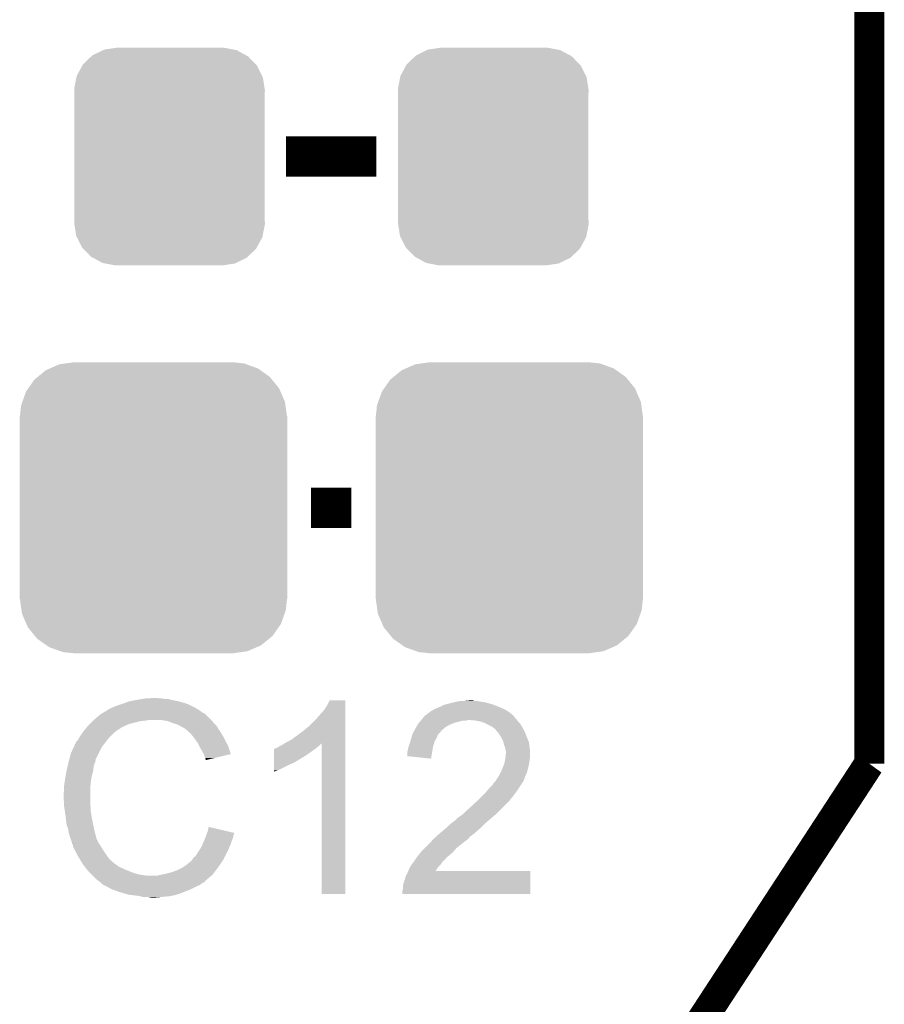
# Model space of a CAD drawing. Extents: x -4.5 to 27.4, y -3.9 to 53.4.
# Tile 34 of 43: x 23 to 27.4, y 37.5 to 42.5. Entities that reach past the tile are written whole.
import ezdxf

# ---------------------------------------------------------------- set-up
doc = ezdxf.new("R2010")
doc.units = 0
doc.layers.get('0').update_dxf_attribs({"linetype": 'CONTINUOUS'})
for name, color, linetype in [('BRUSHLESS_28_CLICK_V101_GKO', 9, 'CONTINUOUS'), ('BRUSHLESS_28_CLICK_V101_GTO', 11, 'CONTINUOUS'), ('BRUSHLESS_28_CLICK_V101_GTS', 8, 'CONTINUOUS')]:
    doc.layers.add(name, color=color, linetype=linetype)

# ---------------------------------------------------------------- blocks, each defined once
blk = doc.blocks.new('CUSTOM_97')
for points in [[(-0.330752, 0.54146), (-0.266332, 0.551046), (0.324464, 0.54146), (0.274326, 0.551046)], [(-0.266332, 0.551046), (-0.26543, 0.55118), (0.274326, 0.551046), (0.26543, 0.55118)], [(-0.437866, 0.466866), (-0.39557, 0.507216), (0.436224, 0.466866), (0.397276, 0.507216)], [(-0.39557, 0.507216), (-0.39008, 0.512452), (0.397276, 0.507216), (0.3876, 0.512452)], [(-0.39008, 0.512452), (-0.336512, 0.538644), (0.3876, 0.512452), (0.339192, 0.538644)], [(-0.336512, 0.538644), (-0.330752, 0.54146), (0.339192, 0.538644), (0.324464, 0.54146)], [(-0.469636, 0.408968), (-0.4418, 0.4597), (0.468318, 0.408968), (0.44314, 0.4597)], [(-0.4418, 0.4597), (-0.437866, 0.466866), (0.44314, 0.4597), (0.436224, 0.466866)], [(-0.482418, 0.344176), (-0.4713, 0.400542), (0.481224, 0.344176), (0.472498, 0.400542)], [(-0.4713, 0.400542), (-0.469636, 0.408968), (0.472498, 0.400542), (0.468318, 0.408968)], [(-0.4826, 0.33528), (-0.482418, 0.344176), (0.4826, 0.33528), (0.481224, 0.344176)], [(-0.48133, 0.311898), (-0.4826, 0.33528), (0.48133, 0.311898), (0.4826, 0.33528)], [(-0.48133, 0.311896), (-0.48133, 0.311898), (0.48133, 0.311896), (0.48133, 0.311898)], [(-0.48133, -0.311896), (-0.48133, 0.311896), (0.48133, -0.311896), (0.48133, 0.311896)], [(-0.4826, -0.33528), (-0.481332, -0.311898), (0.4826, -0.33528), (0.48133, -0.311898)], [(-0.481222, -0.344176), (-0.4826, -0.33528), (0.482418, -0.344176), (0.4826, -0.33528)], [(-0.481332, -0.311898), (-0.48133, -0.311896), (0.48133, -0.311898), (0.48133, -0.311896)], [(-0.472498, -0.400542), (-0.481222, -0.344176), (0.471298, -0.400542), (0.482418, -0.344176)], [(-0.468316, -0.408968), (-0.472498, -0.400542), (0.469636, -0.408968), (0.471298, -0.400542)], [(-0.44314, -0.4597), (-0.468316, -0.408968), (0.441798, -0.4597), (0.469636, -0.408968)], [(-0.436222, -0.466866), (-0.44314, -0.4597), (0.437866, -0.466866), (0.441798, -0.4597)], [(-0.397276, -0.507216), (-0.436222, -0.466866), (0.395568, -0.507216), (0.437866, -0.466866)], [(-0.387598, -0.512452), (-0.397276, -0.507216), (0.39008, -0.512452), (0.395568, -0.507216)], [(-0.339192, -0.538644), (-0.387598, -0.512452), (0.33651, -0.538644), (0.39008, -0.512452)], [(-0.324462, -0.54146), (-0.339192, -0.538644), (0.330752, -0.54146), (0.33651, -0.538644)], [(-0.274326, -0.551046), (-0.324462, -0.54146), (0.26633, -0.551046), (0.330752, -0.54146)], [(-0.26543, -0.55118), (-0.274326, -0.551046), (0.26543, -0.55118), (0.26633, -0.551046)]]:
    blk.add_solid(points)
blk = doc.blocks.new('CUSTOM_99')
for points in [[(-0.544558, 0.696232), (-0.523568, 0.705436), (0.541268, 0.696232), (0.528306, 0.705436)], [(-0.523568, 0.705436), (-0.47634, 0.726144), (0.528306, 0.705436), (0.470706, 0.726144)], [(-0.47634, 0.726144), (-0.444658, 0.730636), (0.470706, 0.726144), (0.45821, 0.730636)], [(-0.444658, 0.730636), (-0.40259, 0.7366), (0.45821, 0.730636), (0.40259, 0.7366)], [(-0.633606, 0.604434), (-0.602216, 0.649072), (0.635932, 0.604434), (0.599766, 0.649072)], [(-0.602216, 0.649072), (-0.586032, 0.66231), (0.599766, 0.649072), (0.58904, 0.66231)], [(-0.586032, 0.66231), (-0.544558, 0.696232), (0.58904, 0.66231), (0.541268, 0.696232)], [(-0.645062, 0.58814), (-0.633606, 0.604434), (0.642988, 0.58814), (0.635932, 0.604434)], [(-0.663508, 0.536078), (-0.645062, 0.58814), (0.665526, 0.536078), (0.642988, 0.58814)], [(-0.67564, 0.46228), (-0.669936, 0.517928), (0.67564, 0.46228), (0.668014, 0.517928)], [(-0.669936, 0.517928), (-0.663508, 0.536078), (0.668014, 0.517928), (0.665526, 0.536078)], [(-0.67691, -0.46228), (-0.67691, 0.46228), (0.67691, -0.46228), (0.67691, 0.46228)], [(-0.668012, -0.517928), (-0.67564, -0.46228), (0.669936, -0.517928), (0.67564, -0.46228)], [(-0.665526, -0.536078), (-0.668012, -0.517928), (0.663506, -0.536078), (0.669936, -0.517928)], [(-0.642986, -0.58814), (-0.665526, -0.536078), (0.645062, -0.58814), (0.663506, -0.536078)], [(-0.635932, -0.604434), (-0.642986, -0.58814), (0.633604, -0.604434), (0.645062, -0.58814)], [(-0.599764, -0.649072), (-0.635932, -0.604434), (0.602216, -0.649072), (0.633604, -0.604434)], [(-0.58904, -0.66231), (-0.599764, -0.649072), (0.58603, -0.66231), (0.602216, -0.649072)], [(-0.541266, -0.696232), (-0.58904, -0.66231), (0.544558, -0.696232), (0.58603, -0.66231)], [(-0.528306, -0.705436), (-0.541266, -0.696232), (0.523566, -0.705436), (0.544558, -0.696232)], [(-0.470704, -0.726144), (-0.528306, -0.705436), (0.47634, -0.726144), (0.523566, -0.705436)], [(-0.45821, -0.730636), (-0.470704, -0.726144), (0.444656, -0.730636), (0.47634, -0.726144)], [(-0.40259, -0.7366), (-0.45821, -0.730636), (0.40259, -0.7366), (0.444656, -0.730636)]]:
    blk.add_solid(points)

msp = doc.modelspace()

# ---------------------------------------------------------------- linework, layer by layer
at = {"layer": 'BRUSHLESS_28_CLICK_V101_GKO', "const_width": 0.1524}
msp.add_lwpolyline([(27.305, 38.735), (27.305, 53.34)], dxfattribs=at)
msp.add_lwpolyline([(27.305, 38.735, 0.1622777), (24.13, 28.575)], format="xyb", dxfattribs=at)
at = {"layer": 'BRUSHLESS_28_CLICK_V101_GTO', "const_width": 0.2032}
for points in [[(24.35352, 41.8084), (24.81072, 41.8084)], [(24.48052, 40.0304), (24.68372, 40.0304)]]:
    msp.add_lwpolyline(points, dxfattribs=at)
at = {"layer": 'BRUSHLESS_28_CLICK_V101_GTO'}
for points in [[(23.492462, 39.0271), (23.52294, 39.03726), (23.876, 39.0271), (23.85568, 39.03726)], [(23.52294, 39.03726), (23.53818, 39.04234), (23.85568, 39.03726), (23.838408, 39.04234)], [(23.53818, 39.04234), (23.558502, 39.04996), (23.838408, 39.04234), (23.8125, 39.04996)], [(23.558502, 39.04996), (23.5966, 39.05758), (23.8125, 39.04996), (23.774398, 39.05758)], [(23.5966, 39.05758), (23.62708, 39.06266), (23.774398, 39.05758), (23.756624, 39.06266)], [(23.62708, 39.06266), (23.64232, 39.0652), (23.741382, 39.06266), (23.726142, 39.0652)], [(23.64232, 39.0652), (23.688038, 39.06774), (23.713442, 39.0652), (23.703282, 39.06774)], [(24.54656, 39.00678), (24.5618, 39.029642), (24.653238, 39.00678), (24.653238, 39.029642)], [(24.5618, 39.029642), (24.574504, 39.055014), (24.653238, 39.029642), (24.65324, 39.055014)], [(24.574504, 39.055014), (24.574518, 39.05504), (24.65324, 39.055014), (24.574518, 39.05504)], [(25.125678, 39.01948), (25.151082, 39.032182), (25.4381, 39.01948), (25.406348, 39.032182)], [(25.151082, 39.032182), (25.161236, 39.03472), (25.406348, 39.032182), (25.400002, 39.03472)], [(25.161236, 39.03472), (25.1714, 39.03726), (25.400002, 39.03472), (25.391112, 39.03726)], [(25.1714, 39.03726), (25.189178, 39.04234), (25.391112, 39.03726), (25.373332, 39.04234)], [(25.189178, 39.04234), (25.200608, 39.04488), (25.373332, 39.04234), (25.364442, 39.04488)], [(25.200608, 39.04488), (25.21204, 39.04742), (25.364442, 39.04488), (25.3492, 39.04742)], [(25.21204, 39.04742), (25.22347, 39.04996), (25.3492, 39.04742), (25.33142, 39.04996)], [(25.22347, 39.04996), (25.234902, 39.0525), (25.33142, 39.04996), (25.318722, 39.0525)], [(25.25776, 39.0525), (25.283138, 39.055038), (25.306024, 39.0525), (25.298402, 39.055038)], [(25.283138, 39.055038), (25.283158, 39.05504), (25.298402, 39.055038), (25.283158, 39.05504)], [(23.3807, 38.95598), (23.413722, 38.983922), (23.97506, 38.95598), (23.947114, 38.983922)], [(23.413722, 38.983922), (23.417948, 38.986458), (23.947114, 38.983922), (23.944576, 38.986458)], [(23.417948, 38.986458), (23.422182, 38.988998), (23.944576, 38.986458), (23.939504, 38.988998)], [(23.422182, 38.988998), (23.426408, 38.991534), (23.939504, 38.988998), (23.936966, 38.991534)], [(23.426408, 38.991534), (23.426418, 38.99154), (23.936966, 38.991534), (23.93442, 38.99154)], [(23.426418, 38.99154), (23.447584, 39.00424), (23.93442, 38.99154), (23.916638, 39.00424)], [(23.447584, 39.00424), (23.451822, 39.006782), (23.916638, 39.00424), (23.912572, 39.006782)], [(23.451822, 39.006782), (23.456904, 39.01186), (23.912572, 39.006782), (23.904446, 39.01186)], [(23.456904, 39.01186), (23.46452, 39.0144), (23.904446, 39.01186), (23.900382, 39.0144)], [(23.46452, 39.0144), (23.4696, 39.01694), (23.900382, 39.0144), (23.896318, 39.01694)], [(23.4696, 39.01694), (23.4823, 39.02202), (23.896318, 39.01694), (23.88616, 39.02202)], [(23.4823, 39.02202), (23.492462, 39.0271), (23.88616, 39.02202), (23.876, 39.0271)], [(24.511, 38.96614), (24.54656, 39.00678), (24.653236, 38.96614), (24.653238, 39.00678)], [(25.055406, 38.976296), (25.059644, 38.98138), (25.50668, 38.976296), (25.500582, 38.98138)], [(25.059644, 38.98138), (25.062186, 38.981386), (25.500582, 38.98138), (25.500574, 38.981386)], [(25.062186, 38.981386), (25.0698, 38.989), (25.500574, 38.981386), (25.49144, 38.989)], [(25.0698, 38.989), (25.069804, 38.989002), (25.49144, 38.989), (25.491438, 38.989002)], [(25.069804, 38.989002), (25.074876, 38.991542), (25.491438, 38.989002), (25.487882, 38.991542)], [(25.074876, 38.991542), (25.085042, 38.99916), (25.487882, 38.991542), (25.477218, 38.99916)], [(25.085042, 38.99916), (25.090116, 39.0017), (25.477218, 38.99916), (25.473662, 39.0017)], [(25.090116, 39.0017), (25.095196, 39.004242), (25.473662, 39.0017), (25.469214, 39.004242)], [(25.095196, 39.004242), (25.105358, 39.01186), (25.469214, 39.004242), (25.455882, 39.01186)], [(25.105358, 39.01186), (25.1206, 39.01694), (25.455882, 39.01186), (25.444028, 39.01694)], [(25.1206, 39.01694), (25.125678, 39.01948), (25.444028, 39.01694), (25.4381, 39.01948)], [(23.352758, 38.928038), (23.36038, 38.93566), (23.541986, 38.928038), (23.558498, 38.93566)], [(23.36038, 38.93566), (23.37562, 38.9509), (23.558498, 38.93566), (23.61946, 38.9509)], [(23.37562, 38.9509), (23.37816, 38.95344), (23.61946, 38.9509), (23.647398, 38.95344)], [(23.37816, 38.95344), (23.3807, 38.95598), (23.647398, 38.95344), (23.657558, 38.95598)], [(23.754078, 38.9509), (23.721058, 38.95598), (23.98014, 38.9509), (23.97506, 38.95598)], [(23.754084, 38.950898), (23.754078, 38.9509), (23.980142, 38.950898), (23.98014, 38.9509)], [(23.77948, 38.940738), (23.754084, 38.950898), (23.98827, 38.940738), (23.980142, 38.950898)], [(23.787944, 38.9382), (23.77948, 38.940738), (23.9903, 38.9382), (23.98827, 38.940738)], [(23.804878, 38.933122), (23.787944, 38.9382), (23.995378, 38.933122), (23.9903, 38.9382)], [(23.818222, 38.925498), (23.804878, 38.933122), (24.003002, 38.925498), (23.995378, 38.933122)], [(24.467818, 38.922958), (24.511, 38.96614), (24.653236, 38.922958), (24.653236, 38.96614)], [(25.01283, 38.92042), (25.02009, 38.93312), (25.161244, 38.92042), (25.184098, 38.93312)], [(25.02009, 38.93312), (25.02154, 38.935654), (25.184098, 38.93312), (25.190434, 38.935654)], [(25.02154, 38.935654), (25.027892, 38.943278), (25.190434, 38.935654), (25.209498, 38.943278)], [(25.027892, 38.943278), (25.03636, 38.95344), (25.209498, 38.943278), (25.250138, 38.95344)], [(25.03636, 38.95344), (25.038476, 38.955978), (25.265376, 38.95344), (25.272998, 38.955978)], [(25.038476, 38.95598), (25.042708, 38.961058), (25.522768, 38.95598), (25.519382, 38.961058)], [(25.038476, 38.955978), (25.038476, 38.95598), (25.272998, 38.955978), (25.280622, 38.95598)], [(25.042708, 38.961058), (25.046944, 38.966142), (25.519382, 38.961058), (25.511764, 38.966142)], [(25.046944, 38.966142), (25.053276, 38.97374), (25.511764, 38.966142), (25.509224, 38.97374)], [(25.053276, 38.97374), (25.053294, 38.97376), (25.509224, 38.97374), (25.506706, 38.97376)], [(25.053294, 38.97376), (25.055406, 38.976296), (25.506706, 38.97376), (25.50668, 38.976296)], [(25.3111, 38.95344), (25.280622, 38.95598), (25.52446, 38.95344), (25.522768, 38.95598)], [(25.336498, 38.94836), (25.3111, 38.95344), (25.528272, 38.94836), (25.52446, 38.95344)], [(25.351738, 38.94328), (25.336498, 38.94836), (25.532082, 38.94328), (25.528272, 38.94836)], [(25.359358, 38.94074), (25.351738, 38.94328), (25.534622, 38.94074), (25.532082, 38.94328)], [(25.369522, 38.935658), (25.359358, 38.94074), (25.539702, 38.935658), (25.534622, 38.94074)], [(25.394918, 38.92296), (25.369522, 38.935658), (25.54732, 38.92296), (25.539702, 38.935658)], [(23.312118, 38.8747), (23.324562, 38.892478), (23.467062, 38.8747), (23.48484, 38.892478)], [(23.324562, 38.892478), (23.3299, 38.9001), (23.48484, 38.892478), (23.494992, 38.9001)], [(23.3299, 38.9001), (23.331956, 38.902614), (23.494992, 38.9001), (23.495, 38.902614)], [(23.331956, 38.902614), (23.331978, 38.90264), (23.495, 38.902614), (23.49754, 38.90264)], [(23.331978, 38.90264), (23.346522, 38.920418), (23.49754, 38.90264), (23.52548, 38.920418)], [(23.346522, 38.920418), (23.352758, 38.928038), (23.52548, 38.920418), (23.541986, 38.928038)], [(23.822662, 38.92296), (23.818222, 38.925498), (24.004454, 38.92296), (24.003002, 38.925498)], [(23.837898, 38.91534), (23.822662, 38.92296), (24.008806, 38.91534), (24.004454, 38.92296)], [(23.84552, 38.91026), (23.837898, 38.91534), (24.011708, 38.91026), (24.008806, 38.91534)], [(23.84806, 38.90772), (23.84552, 38.91026), (24.01316, 38.90772), (24.011708, 38.91026)], [(23.848064, 38.907718), (23.84806, 38.90772), (24.01316, 38.907718), (24.01316, 38.90772)], [(23.868064, 38.88994), (23.848064, 38.907718), (24.025862, 38.88994), (24.01316, 38.907718)], [(23.87092, 38.8874), (23.868064, 38.88994), (24.027314, 38.8874), (24.025862, 38.88994)], [(23.883112, 38.87216), (23.87092, 38.8874), (24.03602, 38.87216), (24.027314, 38.8874)], [(24.4094, 38.87724), (24.43988, 38.9001), (24.653234, 38.87724), (24.653234, 38.9001)], [(24.43988, 38.9001), (24.467818, 38.922958), (24.653234, 38.9001), (24.653236, 38.922958)], [(24.987792, 38.864538), (24.992872, 38.882316), (25.11552, 38.864538), (25.123138, 38.882316)], [(24.992872, 38.882316), (24.9936, 38.884862), (25.123138, 38.882316), (25.125682, 38.884862)], [(24.9936, 38.884862), (24.9977, 38.892478), (25.125682, 38.884862), (25.133298, 38.892478)], [(24.9977, 38.892478), (25.001804, 38.9001), (25.133298, 38.892478), (25.13838, 38.9001)], [(25.001804, 38.9001), (25.003174, 38.902642), (25.13838, 38.9001), (25.14092, 38.902642)], [(25.003174, 38.902642), (25.01138, 38.91788), (25.14092, 38.902642), (25.15834, 38.91788)], [(25.01138, 38.91788), (25.01283, 38.92042), (25.15834, 38.91788), (25.161244, 38.92042)], [(25.40508, 38.91534), (25.394918, 38.92296), (25.551478, 38.91534), (25.54732, 38.92296)], [(25.412696, 38.910256), (25.40508, 38.91534), (25.55425, 38.910256), (25.551478, 38.91534)], [(25.415238, 38.905184), (25.412696, 38.910256), (25.557016, 38.905184), (25.55425, 38.910256)], [(25.423952, 38.89502), (25.415238, 38.905184), (25.56256, 38.89502), (25.557016, 38.905184)], [(25.43048, 38.887402), (25.423952, 38.89502), (25.56549, 38.887402), (25.56256, 38.89502)], [(25.44318, 38.867078), (25.43048, 38.887402), (25.573308, 38.867078), (25.56549, 38.887402)], [(23.279548, 38.818818), (23.286722, 38.834056), (23.42134, 38.818818), (23.43319, 38.834056)], [(23.286722, 38.834056), (23.28926, 38.836602), (23.43319, 38.834056), (23.435172, 38.836602)], [(23.28926, 38.836602), (23.289262, 38.839142), (23.435172, 38.836602), (23.437146, 38.839142)], [(23.289262, 38.839142), (23.291804, 38.846758), (23.437146, 38.839142), (23.44307, 38.846758)], [(23.291804, 38.846758), (23.299422, 38.851846), (23.44307, 38.846758), (23.447028, 38.851846)], [(23.299422, 38.851846), (23.3045, 38.861998), (23.447028, 38.851846), (23.454924, 38.861998)], [(23.3045, 38.861998), (23.306022, 38.864538), (23.454924, 38.861998), (23.4569, 38.864538)], [(23.306022, 38.864538), (23.312118, 38.8747), (23.4569, 38.864538), (23.467062, 38.8747)], [(23.89124, 38.862), (23.883112, 38.87216), (24.0411, 38.862), (24.03602, 38.87216)], [(23.898352, 38.85184), (23.89124, 38.862), (24.04618, 38.85184), (24.0411, 38.862)], [(23.909018, 38.836596), (23.898352, 38.85184), (24.05465, 38.836596), (24.04618, 38.85184)], [(23.912828, 38.82898), (23.909018, 38.836596), (24.05888, 38.82898), (24.05465, 38.836596)], [(23.92172, 38.8112), (23.912828, 38.82898), (24.06555, 38.8112), (24.05888, 38.82898)], [(24.328118, 38.82644), (24.345042, 38.836594), (24.52116, 38.82644), (24.531314, 38.836594)], [(24.345042, 38.836594), (24.345052, 38.8366), (24.531314, 38.836594), (24.533834, 38.8366)], [(24.345052, 38.8366), (24.35352, 38.84168), (24.653234, 38.8366), (24.653234, 38.84168)], [(24.35352, 38.84168), (24.381462, 38.85692), (24.653234, 38.84168), (24.653234, 38.85692)], [(24.381462, 38.85692), (24.4094, 38.87724), (24.653234, 38.85692), (24.653234, 38.87724)], [(24.53386, 38.074626), (24.533834, 38.8366), (24.653214, 38.074626), (24.653234, 38.8366)], [(24.974128, 38.82136), (24.982592, 38.846758), (25.09774, 38.82136), (25.105358, 38.846758)], [(24.982592, 38.846758), (24.98344, 38.8493), (25.105358, 38.846758), (25.10681, 38.8493)], [(24.98344, 38.8493), (24.987792, 38.864538), (25.10681, 38.8493), (25.11552, 38.864538)], [(25.44572, 38.862), (25.44318, 38.867078), (25.57526, 38.862), (25.573308, 38.867078)], [(25.45334, 38.846762), (25.44572, 38.862), (25.58179, 38.846762), (25.57526, 38.862)], [(25.453978, 38.844216), (25.45334, 38.846762), (25.58288, 38.844216), (25.58179, 38.846762)], [(25.458422, 38.82644), (25.453978, 38.844216), (25.585104, 38.82644), (25.58288, 38.844216)], [(23.257226, 38.757856), (23.2664, 38.790882), (23.39086, 38.757856), (23.407372, 38.790882)], [(23.2664, 38.790882), (23.279548, 38.818818), (23.407372, 38.790882), (23.42134, 38.818818)], [(23.92313, 38.808662), (23.92172, 38.8112), (24.0665, 38.808662), (24.06555, 38.8112)], [(23.93442, 38.78834), (23.92313, 38.808662), (24.072574, 38.78834), (24.0665, 38.808662)], [(23.936964, 38.783254), (23.93442, 38.78834), (24.074092, 38.783254), (24.072574, 38.78834)], [(23.9395, 38.77818), (23.936964, 38.783254), (24.052928, 38.77818), (24.074092, 38.783254)], [(24.292576, 38.77056), (24.29258, 38.7858), (24.444962, 38.77056), (24.46782, 38.7858)], [(24.29258, 38.7858), (24.292586, 38.80866), (24.46782, 38.7858), (24.499824, 38.80866)], [(24.292586, 38.80866), (24.295106, 38.808666), (24.499824, 38.80866), (24.499832, 38.808666)], [(24.295106, 38.808666), (24.29764, 38.8112), (24.499832, 38.808666), (24.50338, 38.8112)], [(24.29764, 38.8112), (24.297644, 38.811202), (24.50338, 38.8112), (24.503382, 38.811202)], [(24.297644, 38.811202), (24.302722, 38.81374), (24.503382, 38.811202), (24.506554, 38.81374)], [(24.302722, 38.81374), (24.310344, 38.816282), (24.506554, 38.81374), (24.509732, 38.816282)], [(24.310344, 38.816282), (24.317958, 38.821358), (24.509732, 38.816282), (24.516078, 38.821358)], [(24.317958, 38.821358), (24.317962, 38.82136), (24.516078, 38.821358), (24.51608, 38.82136)], [(24.317962, 38.82136), (24.328118, 38.82644), (24.51608, 38.82136), (24.52116, 38.82644)], [(24.9682, 38.795962), (24.97074, 38.80612), (25.093496, 38.795962), (25.095192, 38.80612)], [(24.9682, 38.778184), (24.9682, 38.795962), (25.090526, 38.778184), (25.093496, 38.795962)], [(24.97074, 38.80612), (24.973282, 38.81882), (25.095192, 38.80612), (25.097314, 38.81882)], [(24.973282, 38.81882), (24.974128, 38.82136), (25.097314, 38.81882), (25.09774, 38.82136)], [(25.463498, 38.8112), (25.458422, 38.82644), (25.587008, 38.8112), (25.585104, 38.82644)], [(25.465024, 38.803578), (25.463498, 38.8112), (25.58796, 38.803578), (25.587008, 38.8112)], [(25.463754, 38.762938), (25.46604, 38.785798), (25.58796, 38.762938), (25.58796, 38.785798)], [(25.46604, 38.798502), (25.465024, 38.803578), (25.58796, 38.798502), (25.58796, 38.803578)], [(25.46604, 38.785798), (25.46604, 38.798502), (25.58796, 38.785798), (25.58796, 38.798502)], [(23.248618, 38.722298), (23.250876, 38.732458), (23.3807, 38.722298), (23.383238, 38.732458)], [(23.250876, 38.732458), (23.253134, 38.742616), (23.383238, 38.732458), (23.388318, 38.742616)], [(23.253134, 38.742616), (23.2537, 38.74516), (23.388318, 38.742616), (23.388318, 38.74516)], [(23.2537, 38.74516), (23.254404, 38.747696), (23.388318, 38.74516), (23.38832, 38.747696)], [(23.254404, 38.747696), (23.255814, 38.752776), (23.38832, 38.747696), (23.390858, 38.752776)], [(23.255814, 38.752776), (23.257226, 38.757856), (23.390858, 38.752776), (23.39086, 38.757856)], [(23.94458, 38.762942), (23.9395, 38.77818), (23.98937, 38.762942), (24.052928, 38.77818)], [(23.947118, 38.757864), (23.94458, 38.762942), (23.96819, 38.757864), (23.98937, 38.762942)], [(23.94712, 38.752812), (23.947118, 38.757864), (23.94712, 38.752812), (23.96819, 38.757864)], [(24.29256, 38.70198), (24.292568, 38.73246), (24.315418, 38.70198), (24.37638, 38.73246)], [(24.292568, 38.73246), (24.29257, 38.74008), (24.37638, 38.73246), (24.394158, 38.74008)], [(24.29257, 38.74008), (24.292572, 38.7477), (24.394158, 38.74008), (24.406862, 38.7477)], [(24.292572, 38.75532), (24.292576, 38.77056), (24.41956, 38.75532), (24.444962, 38.77056)], [(24.292572, 38.755294), (24.292572, 38.75532), (24.41702, 38.755294), (24.41956, 38.75532)], [(24.292572, 38.752774), (24.292572, 38.755294), (24.417002, 38.752774), (24.41702, 38.755294)], [(24.292572, 38.7477), (24.292572, 38.752774), (24.406862, 38.7477), (24.417002, 38.752774)], [(24.965678, 38.77313), (24.9682, 38.778184), (25.089682, 38.77313), (25.090526, 38.778184)], [(25.087556, 38.760402), (24.965678, 38.77313), (25.087556, 38.760402), (25.089682, 38.77313)], [(25.44826, 38.7096), (25.456386, 38.72992), (25.5778, 38.7096), (25.58288, 38.72992)], [(25.456386, 38.72992), (25.45842, 38.735002), (25.58288, 38.72992), (25.583606, 38.735002)], [(25.45842, 38.735002), (25.46096, 38.7477), (25.583606, 38.735002), (25.58542, 38.7477)], [(25.46096, 38.7477), (25.4635, 38.760398), (25.58542, 38.7477), (25.587536, 38.760398)], [(25.4635, 38.760398), (25.463754, 38.762938), (25.587536, 38.760398), (25.58796, 38.762938)], [(23.2383, 38.6715), (23.243538, 38.699438), (23.37054, 38.6715), (23.37816, 38.699438)], [(23.243538, 38.699438), (23.24354, 38.69944), (23.37816, 38.699438), (23.37816, 38.69944)], [(23.24354, 38.69944), (23.248618, 38.722298), (23.37816, 38.69944), (23.3807, 38.722298)], [(24.29256, 38.694394), (24.29256, 38.70198), (24.29256, 38.694394), (24.315418, 38.70198)], [(25.427938, 38.668958), (25.4381, 38.686742), (25.56256, 38.668958), (25.571452, 38.686742)], [(25.4381, 38.686742), (25.439226, 38.689278), (25.571452, 38.686742), (25.57272, 38.689278)], [(25.439226, 38.689278), (25.44826, 38.7096), (25.57272, 38.689278), (25.5778, 38.7096)], [(23.23084, 38.62324), (23.23338, 38.641022), (23.364188, 38.62324), (23.36546, 38.641022)], [(23.23338, 38.641022), (23.23592, 38.6588), (23.36546, 38.641022), (23.368422, 38.6588)], [(23.23592, 38.6588), (23.2383, 38.6715), (23.368422, 38.6588), (23.37054, 38.6715)], [(25.39746, 38.62578), (25.40762, 38.64102), (25.541392, 38.62578), (25.551552, 38.64102)], [(25.40762, 38.64102), (25.407646, 38.64356), (25.551552, 38.64102), (25.553246, 38.64356)], [(25.407646, 38.64356), (25.412706, 38.643578), (25.553246, 38.64356), (25.553258, 38.643578)], [(25.412706, 38.643578), (25.413966, 38.646098), (25.553258, 38.643578), (25.554938, 38.646098)], [(25.413966, 38.646098), (25.417782, 38.653722), (25.554938, 38.646098), (25.557988, 38.653722)], [(25.417782, 38.653722), (25.421166, 38.6588), (25.557988, 38.653722), (25.56002, 38.6588)], [(25.421166, 38.6588), (25.426244, 38.666418), (25.56002, 38.6588), (25.562558, 38.666418)], [(25.426244, 38.666418), (25.427936, 38.668956), (25.562558, 38.666418), (25.56256, 38.668956)], [(25.427936, 38.668956), (25.427938, 38.668958), (25.56256, 38.668956), (25.56256, 38.668958)], [(23.2283, 38.585142), (23.23084, 38.595302), (23.36292, 38.585142), (23.36292, 38.595302)], [(23.2283, 38.5699), (23.2283, 38.585142), (23.36292, 38.5699), (23.36292, 38.585142)], [(23.23084, 38.605462), (23.23084, 38.62324), (23.36292, 38.605462), (23.364188, 38.62324)], [(23.23084, 38.595302), (23.23084, 38.605462), (23.36292, 38.595302), (23.36292, 38.605462)], [(25.34666, 38.57244), (25.36698, 38.59276), (25.50414, 38.57244), (25.51938, 38.59276)], [(25.36698, 38.59276), (25.382218, 38.61054), (25.51938, 38.59276), (25.531232, 38.61054)], [(25.382218, 38.61054), (25.39746, 38.62578), (25.531232, 38.61054), (25.541392, 38.62578)], [(23.23046, 38.526718), (23.2283, 38.5699), (23.36292, 38.526718), (23.36292, 38.5699)], [(25.28062, 38.50894), (25.31618, 38.54196), (25.44572, 38.50894), (25.47874, 38.54196)], [(25.31618, 38.54196), (25.32126, 38.54704), (25.47874, 38.54196), (25.48382, 38.54704)], [(25.32126, 38.54704), (25.34666, 38.57244), (25.48382, 38.54704), (25.50414, 38.57244)], [(23.23084, 38.5191), (23.23046, 38.526718), (23.36419, 38.5191), (23.36292, 38.526718)], [(23.231984, 38.511478), (23.23084, 38.5191), (23.36546, 38.511478), (23.36419, 38.5191)], [(23.23427, 38.496238), (23.231984, 38.511478), (23.36546, 38.496238), (23.36546, 38.511478)], [(23.23846, 38.4683), (23.23427, 38.496238), (23.36976, 38.4683), (23.36546, 38.496238)], [(25.247602, 38.478462), (25.26284, 38.4937), (25.415242, 38.478462), (25.43048, 38.4937)], [(25.26284, 38.4937), (25.28062, 38.50894), (25.43048, 38.4937), (25.44572, 38.50894)], [(23.239058, 38.46322), (23.23846, 38.4683), (23.37054, 38.46322), (23.36976, 38.4683)], [(23.24354, 38.425122), (23.239058, 38.46322), (23.37816, 38.425122), (23.37054, 38.46322)], [(25.169706, 38.41496), (25.191722, 38.43528), (25.34412, 38.41496), (25.364438, 38.43528)], [(25.191722, 38.43528), (25.19257, 38.435282), (25.364438, 38.43528), (25.36444, 38.435282)], [(25.19257, 38.435282), (25.194266, 38.435286), (25.36444, 38.435282), (25.364444, 38.435286)], [(25.194266, 38.435286), (25.199342, 38.44036), (25.364444, 38.435286), (25.370364, 38.44036)], [(25.199342, 38.44036), (25.2095, 38.447982), (25.370364, 38.44036), (25.379256, 38.447982)], [(25.2095, 38.447982), (25.217122, 38.455602), (25.379256, 38.447982), (25.388148, 38.455602)], [(25.217122, 38.455602), (25.22982, 38.46576), (25.388148, 38.455602), (25.4, 38.46576)], [(25.22982, 38.46576), (25.247598, 38.47846), (25.4, 38.46576), (25.41524, 38.47846)], [(25.247598, 38.47846), (25.247602, 38.478462), (25.41524, 38.47846), (25.415242, 38.478462)], [(23.243542, 38.42512), (23.24354, 38.425122), (23.37816, 38.42512), (23.37816, 38.425122)], [(23.251158, 38.404804), (23.243542, 38.42512), (23.382514, 38.404804), (23.37816, 38.42512)], [(23.253338, 38.38956), (23.251158, 38.404804), (23.38578, 38.38956), (23.382514, 38.404804)], [(23.2537, 38.387022), (23.253338, 38.38956), (23.386458, 38.387022), (23.38578, 38.38956)], [(23.25878, 38.36924), (23.2537, 38.387022), (23.391202, 38.36924), (23.386458, 38.387022)], [(23.951562, 38.376858), (23.953466, 38.381936), (24.089358, 38.376858), (24.091898, 38.381936)], [(23.953466, 38.381936), (23.954412, 38.384458), (24.091898, 38.381936), (24.0919, 38.384458)], [(23.954412, 38.384458), (23.95728, 38.392102), (24.0919, 38.384458), (24.05944, 38.392102)], [(23.95728, 38.392102), (23.962386, 38.414956), (24.05944, 38.392102), (23.962386, 38.414956)], [(25.12568, 38.37686), (25.149694, 38.39718), (25.300938, 38.37686), (25.3238, 38.39718)], [(25.149694, 38.39718), (25.1587, 38.4048), (25.3238, 38.39718), (25.332508, 38.4048)], [(25.1587, 38.4048), (25.169706, 38.41496), (25.332508, 38.4048), (25.34412, 38.41496)], [(23.264706, 38.351462), (23.25878, 38.36924), (23.395944, 38.351462), (23.391202, 38.36924)], [(23.265556, 38.348916), (23.264706, 38.351462), (23.398482, 38.348916), (23.395944, 38.351462)], [(23.267248, 38.343838), (23.265556, 38.348916), (23.40102, 38.343838), (23.398482, 38.348916)], [(23.26894, 38.338758), (23.267248, 38.343838), (23.402716, 38.338758), (23.40102, 38.343838)], [(23.269576, 38.336216), (23.26894, 38.338758), (23.403562, 38.336216), (23.402716, 38.338758)], [(23.271478, 38.328598), (23.269576, 38.336216), (23.408642, 38.328598), (23.403562, 38.336216)], [(23.932242, 38.328602), (23.938774, 38.343842), (24.07412, 38.328602), (24.0792, 38.343842)], [(23.938774, 38.343842), (23.94204, 38.35146), (24.0792, 38.343842), (24.082246, 38.35146)], [(23.94204, 38.35146), (23.943944, 38.356538), (24.082246, 38.35146), (24.084278, 38.356538)], [(23.943944, 38.356538), (23.951562, 38.376858), (24.084278, 38.356538), (24.089358, 38.376858)], [(25.07742, 38.3286), (25.093224, 38.34638), (25.24252, 38.3286), (25.26538, 38.34638)], [(25.093224, 38.34638), (25.09774, 38.35146), (25.26538, 38.34638), (25.272152, 38.35146)], [(25.09774, 38.35146), (25.10053, 38.353998), (25.272152, 38.35146), (25.275538, 38.353998)], [(25.10053, 38.353998), (25.111706, 38.364158), (25.275538, 38.353998), (25.283158, 38.364158)], [(25.111706, 38.364158), (25.117298, 38.36924), (25.283158, 38.364158), (25.29078, 38.36924)], [(25.117298, 38.36924), (25.125672, 38.376854), (25.29078, 38.36924), (25.298394, 38.376854)], [(25.125672, 38.376854), (25.12568, 38.37686), (25.298394, 38.376854), (25.300938, 38.37686)], [(23.276556, 38.320986), (23.271478, 38.328598), (23.413716, 38.320986), (23.408642, 38.328598)], [(23.276558, 38.32098), (23.276556, 38.320986), (23.41372, 38.32098), (23.413716, 38.320986)], [(23.27656, 38.313364), (23.276558, 38.32098), (23.41848, 38.313364), (23.41372, 38.32098)], [(23.2791, 38.30828), (23.27656, 38.313364), (23.421658, 38.30828), (23.41848, 38.313364)], [(23.283136, 38.30066), (23.2791, 38.30828), (23.42642, 38.30066), (23.421658, 38.30828)], [(23.295238, 38.2778), (23.283136, 38.30066), (23.44166, 38.2778), (23.42642, 38.30066)], [(23.901402, 38.275262), (23.909018, 38.28796), (24.04999, 38.275262), (24.056338, 38.28796)], [(23.909018, 38.28796), (23.912404, 38.29304), (24.056338, 38.28796), (24.05888, 38.29304)], [(23.912404, 38.29304), (23.91918, 38.303198), (24.05888, 38.29304), (24.063232, 38.303198)], [(23.91918, 38.303198), (23.9268, 38.315902), (24.063232, 38.303198), (24.068676, 38.315902)], [(23.9268, 38.315902), (23.932242, 38.328602), (24.068676, 38.315902), (24.07412, 38.328602)], [(25.020524, 38.26764), (25.034746, 38.285418), (25.176482, 38.26764), (25.1968, 38.285418)], [(25.034746, 38.285418), (25.03678, 38.28796), (25.1968, 38.285418), (25.199058, 38.28796)], [(25.03678, 38.28796), (25.0571, 38.30828), (25.199058, 38.28796), (25.21712, 38.30828)], [(25.0571, 38.30828), (25.07742, 38.3286), (25.21712, 38.30828), (25.24252, 38.3286)], [(23.30196, 38.2651), (23.295238, 38.2778), (23.450552, 38.2651), (23.44166, 38.2778)], [(23.30958, 38.2524), (23.30196, 38.2651), (23.459442, 38.2524), (23.450552, 38.2651)], [(23.321772, 38.232082), (23.30958, 38.2524), (23.482298, 38.232082), (23.459442, 38.2524)], [(23.324818, 38.227002), (23.321772, 38.232082), (23.489284, 38.227002), (23.482298, 38.232082)], [(23.85822, 38.22954), (23.860762, 38.23208), (24.023318, 38.22954), (24.025012, 38.23208)], [(23.860762, 38.23208), (23.863306, 38.232098), (24.025012, 38.23208), (24.025024, 38.232098)], [(23.863306, 38.232098), (23.865846, 38.237158), (24.025024, 38.232098), (24.028398, 38.237158)], [(23.865846, 38.237158), (23.870916, 38.239702), (24.028398, 38.237158), (24.030094, 38.239702)], [(23.870916, 38.239702), (23.878542, 38.247324), (24.030094, 38.239702), (24.035174, 38.247324)], [(23.878542, 38.247324), (23.88108, 38.252398), (24.035174, 38.247324), (24.038558, 38.252398)], [(23.88108, 38.252398), (23.883624, 38.257476), (24.038558, 38.252398), (24.041096, 38.257476)], [(23.883624, 38.257476), (23.893782, 38.265102), (24.041096, 38.257476), (24.04491, 38.265102)], [(23.893782, 38.265102), (23.901402, 38.275262), (24.04491, 38.265102), (24.04999, 38.275262)], [(24.989792, 38.22446), (24.99741, 38.23462), (25.135838, 38.22446), (25.14346, 38.23462)], [(24.99741, 38.23462), (25.00122, 38.2397), (25.14346, 38.23462), (25.146846, 38.2397)], [(25.00122, 38.2397), (25.002912, 38.242238), (25.146846, 38.2397), (25.148538, 38.242238)], [(25.002912, 38.242238), (25.006302, 38.247324), (25.148538, 38.242238), (25.156156, 38.247324)], [(25.006302, 38.247324), (25.009674, 38.252382), (25.156156, 38.247324), (25.158694, 38.252382)], [(25.009674, 38.252382), (25.009686, 38.2524), (25.158694, 38.252382), (25.16123, 38.2524)], [(25.009686, 38.2524), (25.014764, 38.260018), (25.16123, 38.2524), (25.166318, 38.260018)], [(25.014764, 38.260018), (25.01646, 38.26256), (25.166318, 38.260018), (25.169706, 38.26256)], [(25.01646, 38.26256), (25.020524, 38.26764), (25.169706, 38.26256), (25.176482, 38.26764)], [(23.336544, 38.21176), (23.324818, 38.227002), (23.51024, 38.21176), (23.489284, 38.227002)], [(23.336546, 38.211758), (23.336544, 38.21176), (23.512784, 38.211758), (23.51024, 38.21176)], [(23.340452, 38.20668), (23.336546, 38.211758), (23.522942, 38.20668), (23.512784, 38.211758)], [(23.342408, 38.204138), (23.340452, 38.20668), (23.530564, 38.204138), (23.522942, 38.20668)], [(23.346314, 38.19906), (23.342408, 38.204138), (23.538176, 38.19906), (23.530564, 38.204138)], [(23.35022, 38.193982), (23.346314, 38.19906), (23.55172, 38.193982), (23.538176, 38.19906)], [(23.352762, 38.19144), (23.35022, 38.193982), (23.5585, 38.19144), (23.55172, 38.193982)], [(23.362924, 38.181278), (23.352762, 38.19144), (23.5839, 38.181278), (23.5585, 38.19144)], [(23.370542, 38.17366), (23.362924, 38.181278), (23.61184, 38.17366), (23.5839, 38.181278)], [(23.73884, 38.1762), (23.769318, 38.18382), (23.984586, 38.1762), (23.9903, 38.18382)], [(23.769318, 38.18382), (23.7998, 38.19398), (23.9903, 38.18382), (23.99792, 38.19398)], [(23.7998, 38.19398), (23.830282, 38.209222), (23.99792, 38.19398), (24.00935, 38.209222)], [(23.830282, 38.209222), (23.837898, 38.2143), (24.00935, 38.209222), (24.01316, 38.2143)], [(23.837898, 38.2143), (23.84552, 38.21938), (24.01316, 38.2143), (24.016546, 38.21938)], [(23.84552, 38.21938), (23.85822, 38.22954), (24.016546, 38.21938), (24.023318, 38.22954)], [(24.96058, 38.168582), (24.9682, 38.181282), (25.590494, 38.168582), (25.590496, 38.181282)], [(24.9682, 38.181282), (24.972542, 38.191414), (25.590496, 38.181282), (25.5905, 38.191414)], [(24.972542, 38.191414), (24.972552, 38.19144), (25.5905, 38.191414), (25.11049, 38.19144)], [(24.972552, 38.19144), (24.97582, 38.19906), (25.11049, 38.19144), (25.115552, 38.19906)], [(24.97582, 38.19906), (24.983442, 38.2143), (25.115552, 38.19906), (25.12568, 38.2143)], [(24.983442, 38.2143), (24.985982, 38.219376), (25.12568, 38.2143), (25.130754, 38.219376)], [(24.985982, 38.219376), (24.989792, 38.22446), (25.130754, 38.219376), (25.135838, 38.22446)], [(23.375622, 38.16858), (23.370542, 38.17366), (23.644862, 38.16858), (23.61184, 38.17366)], [(23.385782, 38.15842), (23.375622, 38.16858), (23.9649, 38.15842), (23.976754, 38.16858)], [(23.39594, 38.148262), (23.385782, 38.15842), (23.953292, 38.148262), (23.9649, 38.15842)], [(23.406106, 38.140636), (23.39594, 38.148262), (23.944578, 38.140636), (23.953292, 38.148262)], [(23.412868, 38.135564), (23.406106, 38.140636), (23.942032, 38.135564), (23.944578, 38.140636)], [(23.416258, 38.13302), (23.412868, 38.135564), (23.93442, 38.13302), (23.942032, 38.135564)], [(23.416262, 38.133018), (23.416258, 38.13302), (23.934416, 38.133018), (23.93442, 38.13302)], [(23.42134, 38.12794), (23.416262, 38.133018), (23.9268, 38.12794), (23.934416, 38.133018)], [(23.703282, 38.16858), (23.71344, 38.17112), (23.976754, 38.16858), (23.979718, 38.17112)], [(23.71344, 38.17112), (23.72613, 38.173658), (23.979718, 38.17112), (23.98268, 38.173658)], [(23.72613, 38.173658), (23.73884, 38.1762), (23.98268, 38.173658), (23.984586, 38.1762)], [(24.947882, 38.12794), (24.95804, 38.158424), (25.590484, 38.12794), (25.590492, 38.158424)], [(24.95804, 38.158424), (24.958042, 38.160962), (25.590492, 38.158424), (25.590492, 38.160962)], [(24.958042, 38.160962), (24.96058, 38.168582), (25.590492, 38.160962), (25.590494, 38.168582)], [(23.426414, 38.122866), (23.42134, 38.12794), (23.920036, 38.122866), (23.9268, 38.12794)], [(23.428958, 38.12286), (23.426414, 38.122866), (23.920028, 38.12286), (23.920036, 38.122866)], [(23.431504, 38.120322), (23.428958, 38.12286), (23.916646, 38.120322), (23.920028, 38.12286)], [(23.431508, 38.12032), (23.431504, 38.120322), (23.916644, 38.12032), (23.916646, 38.120322)], [(23.441664, 38.11524), (23.431508, 38.12032), (23.90394, 38.11524), (23.916644, 38.12032)], [(23.45182, 38.11016), (23.441664, 38.11524), (23.89378, 38.11016), (23.90394, 38.11524)], [(23.469598, 38.1), (23.45182, 38.11016), (23.87346, 38.1), (23.89378, 38.11016)], [(23.49119, 38.09238), (23.469598, 38.1), (23.85568, 38.09238), (23.87346, 38.1)], [(23.51278, 38.08476), (23.49119, 38.09238), (23.83536, 38.08476), (23.85568, 38.09238)], [(23.538688, 38.07714), (23.51278, 38.08476), (23.81504, 38.07714), (23.83536, 38.08476)], [(24.9428, 38.089842), (24.94534, 38.102542), (25.590476, 38.089842), (25.59048, 38.102542)], [(24.9428, 38.074626), (24.9428, 38.089842), (25.590474, 38.074626), (25.590476, 38.089842)], [(24.94534, 38.115242), (24.947882, 38.12794), (25.590482, 38.115242), (25.590484, 38.12794)], [(24.94534, 38.102542), (24.94534, 38.115242), (25.59048, 38.102542), (25.590482, 38.115242)], [(23.555958, 38.07206), (23.538688, 38.07714), (23.799798, 38.07206), (23.81504, 38.07714)], [(23.57628, 38.06952), (23.555958, 38.07206), (23.792178, 38.06952), (23.799798, 38.07206)], [(23.5966, 38.06698), (23.57628, 38.06952), (23.77948, 38.06698), (23.792178, 38.06952)], [(23.614378, 38.06444), (23.5966, 38.06698), (23.766782, 38.06444), (23.77948, 38.06698)], [(23.632156, 38.05936), (23.614378, 38.06444), (23.71598, 38.05936), (23.766782, 38.06444)], [(23.672798, 38.05682), (23.660098, 38.05936), (23.688042, 38.05682), (23.71598, 38.05936)], [(24.653214, 38.0746), (24.53386, 38.074626), (24.653214, 38.0746), (24.653214, 38.074626)], [(25.590474, 38.0746), (24.9428, 38.074626), (25.590474, 38.0746), (25.590474, 38.074626)]]:
    msp.add_solid(points, dxfattribs=at)

# ---------------------------------------------------------------- block references
at = {"layer": 'BRUSHLESS_28_CLICK_V101_GTS'}
for name, p in [('CUSTOM_97', (23.76424, 41.8084)), ('CUSTOM_97', (25.40254, 41.8084)), ('CUSTOM_99', (23.68296, 40.0304)), ('CUSTOM_99', (25.48382, 40.0304))]:
    msp.add_blockref(name, p, dxfattribs=at)

doc.saveas('drawing.dxf')
